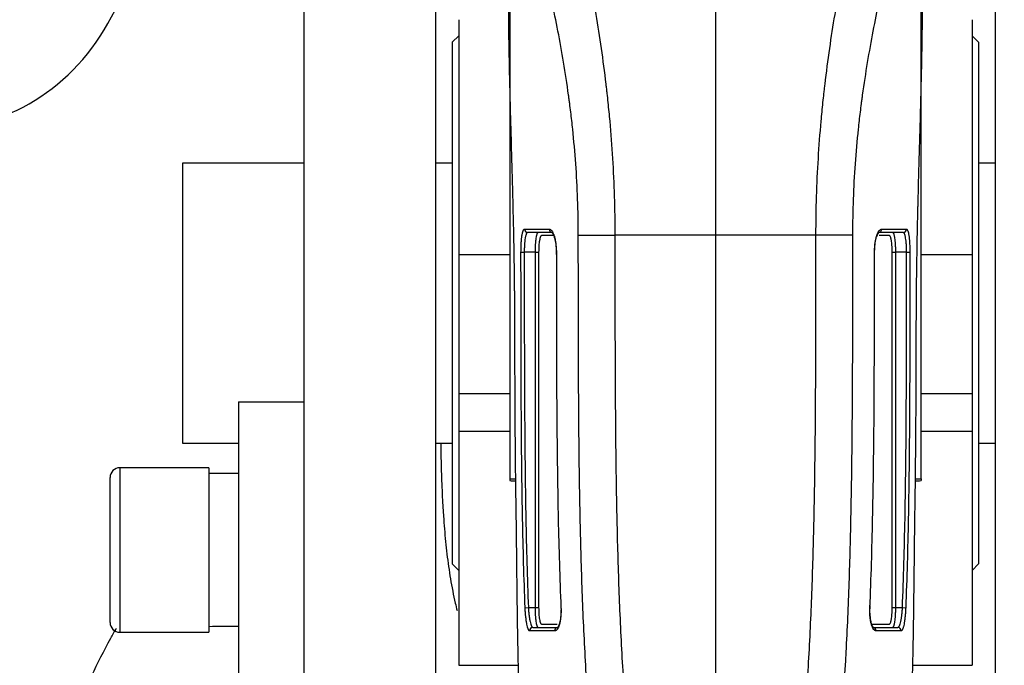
# Model space of a CAD drawing. Header units: millimetres. Extents: x 10704 to 12971, y -780 to 823.
# Tile 49 of 63: x 12249 to 12309, y 138 to 177. Entities that reach past the tile are written whole.
import ezdxf

# ---------------------------------------------------------------- set-up
doc = ezdxf.new("R2010")
doc.units = ezdxf.units.MM
doc.dimstyles.get("Standard").update_dxf_attribs({"dimtxt": 22, "dimasz": 11, "dimexe": 11, "dimexo": 11, "dimgap": 11, "dimtad": 0, "dimtih": 1, "dimtoh": 1, "dimdsep": 46, "dimtxsty": 'Standard', "dimcen": 0.09, "dimadec": 0, "dimazin": 0, "dimtfac": 1, "dimtofl": 0, "dimtmove": 0, "dimatfit": 3, "dimfxl": 1, "dimtolj": 1, "dimtzin": 0, "dimarcsym": 0})

# ---------------------------------------------------------------- blocks, each defined once
blk = doc.blocks.new('*D26')
at = {"color": 0, "lineweight": -2, "transparency": 16777216}
for p, q in [((12081.499, 209.875), (12081.499, -101.399)), ((12544.599, 209.875), (12544.599, -101.399)), ((12092.499, -90.399), (12272.716, -90.399)), ((12533.599, -90.399), (12353.382, -90.399))]:
    blk.add_line(p, q, dxfattribs=at)
at = {"color": 0, "lineweight": 18, "transparency": 16777216}
for points in [[(12092.499, -88.566), (12092.499, -92.233), (12081.499, -90.399)], [(12533.599, -88.566), (12533.599, -92.233), (12544.599, -90.399)]]:
    blk.add_solid(points, dxfattribs=at)
at = {"layer": 'Defpoints', "color": 0, "lineweight": 18, "transparency": 16777216}
for p in [(12081.499, 220.875), (12544.599, 220.875), (12544.599, -90.399)]:
    blk.add_point(p, dxfattribs=at)
at = {"color": 0, "lineweight": 18, "transparency": 16777216, "insert": (12313.049, -90.399), "char_height": 22, "width": 58.66667, "attachment_point": 5}
blk.add_mtext('\\A1;467', dxfattribs=at)
blk = doc.blocks.new('*D27')
at = {"color": 0, "lineweight": -2, "transparency": 16777216}
for p, q in [((12291.549, 239.775), (12291.549, -63.966)), ((12081.499, 209.875), (12081.499, -63.966)), ((12092.499, -52.966), (12149.857, -52.966)), ((12280.549, -52.966), (12223.191, -52.966))]:
    blk.add_line(p, q, dxfattribs=at)
at = {"color": 0, "lineweight": 18, "transparency": 16777216}
for points in [[(12092.499, -51.133), (12092.499, -54.799), (12081.499, -52.966)], [(12280.549, -51.133), (12280.549, -54.799), (12291.549, -52.966)]]:
    blk.add_solid(points, dxfattribs=at)
at = {"layer": 'Defpoints', "color": 0, "lineweight": 18, "transparency": 16777216}
for p in [(12291.549, 250.775), (12081.499, 220.875), (12291.549, -52.966)]:
    blk.add_point(p, dxfattribs=at)
at = {"color": 0, "lineweight": 18, "transparency": 16777216, "insert": (12186.524, -52.966), "char_height": 22, "attachment_point": 5}
blk.add_mtext('\\A1;218', dxfattribs=at)

msp = doc.modelspace()

# ---------------------------------------------------------------- linework, layer by layer
for p, q in [((12274.549, 124.15), (12274.549, 213.277)), ((12308.549, 213.277), (12308.549, 124.15)), ((12266.549, 124.15), (12266.549, 211.275)), ((12279.049, 180.239), (12279.049, 149.008)), ((12304.049, 149.008), (12304.049, 180.239)), ((12275.949, 176.897), (12275.949, 162.632)), ((12307.149, 176.897), (12307.149, 162.632)), ((12275.949, 175.925), (12275.549, 175.525)), ((12275.549, 175.525), (12275.549, 159.675)), ((12307.549, 175.525), (12307.149, 175.925)), ((12307.549, 175.525), (12307.549, 143.825)), ((12266.55, 168.175), (12259.149, 168.175)), ((12259.149, 168.175), (12259.149, 159.675)), ((12275.549, 168.175), (12274.549, 168.175)), ((12308.549, 168.175), (12307.549, 168.175)), ((12283.215, 163.814), (12285.437, 163.814)), ((12297.661, 163.814), (12285.437, 163.814)), ((12299.884, 163.814), (12297.661, 163.814)), ((12275.949, 162.632), (12279.049, 162.632)), ((12275.949, 162.632), (12275.949, 154.179)), ((12279.73, 162.775), (12279.928, 162.775)), ((12280.607, 162.775), (12279.928, 162.775)), ((12280.607, 141.175), (12280.607, 162.775)), ((12280.607, 162.775), (12280.804, 162.775)), ((12280.804, 162.775), (12280.804, 141.175)), ((12302.295, 162.775), (12302.492, 162.775)), ((12302.295, 141.175), (12302.295, 162.775)), ((12302.492, 162.775), (12302.492, 141.175)), ((12303.17, 162.775), (12302.492, 162.775)), ((12303.17, 162.775), (12303.369, 162.775)), ((12304.049, 162.632), (12307.149, 162.632)), ((12307.149, 162.632), (12307.149, 154.179)), ((12259.149, 159.675), (12259.149, 151.175)), ((12275.549, 159.675), (12275.549, 143.825)), ((12303.768, 157.966), (12303.76, 157.966)), ((12275.949, 154.179), (12275.949, 151.904)), ((12275.949, 154.179), (12279.049, 154.179)), ((12304.049, 154.179), (12307.149, 154.179)), ((12307.149, 154.179), (12307.149, 151.904)), ((12262.549, 153.675), (12262.549, 135.675)), ((12262.549, 153.675), (12266.549, 153.675)), ((12275.949, 151.904), (12275.949, 137.669)), ((12275.949, 151.904), (12279.049, 151.904)), ((12304.049, 151.904), (12307.149, 151.904)), ((12307.149, 151.904), (12307.149, 137.669)), ((12259.149, 151.175), (12262.549, 151.175)), ((12274.549, 151.175), (12275.549, 151.175)), ((12307.549, 151.175), (12308.549, 151.175)), ((12260.749, 149.675), (12255.349, 149.675)), ((12255.349, 149.675), (12255.349, 139.675)), ((12260.749, 149.675), (12260.749, 139.675)), ((12254.749, 140.275), (12254.749, 149.075)), ((12262.549, 149.315), (12260.749, 149.315)), ((12279.049, 149.008), (12279.049, 148.899)), ((12279.049, 149.008), (12279.395, 149.008)), ((12303.72, 149.008), (12304.049, 149.008)), ((12304.049, 149.008), (12304.049, 148.899)), ((12303.702, 147.931), (12303.694, 147.931)), ((12275.549, 143.825), (12275.949, 143.425)), ((12307.149, 143.425), (12307.549, 143.825)), ((12279.983, 141.167), (12280.181, 141.175)), ((12280.181, 141.175), (12280.607, 141.175)), ((12280.607, 141.175), (12280.804, 141.175)), ((12302.295, 141.175), (12302.492, 141.175)), ((12302.492, 141.175), (12302.918, 141.175)), ((12302.918, 141.175), (12303.116, 141.167)), ((12255.349, 139.675), (12260.749, 139.675)), ((12275.949, 137.669), (12279.558, 137.669)), ((12303.541, 137.669), (12307.149, 137.669))]:
    msp.add_line(p, q)
for centre, start, end in [((12255.349, 149.075), 90, 180), ((12255.349, 140.275), 180, 270)]:
    msp.add_arc(centre, 0.6, start, end)
for centre, major_axis, ratio, start_param, end_param in [((12244.308, 184.191), (0, 8.473), 0.724231, 3.141593, 4.712389), ((12244.308, 184.191), (0, -13.893), 0.883345, 0, 1.066276), ((12280.137, 164.175), (0, 0.2), 0.987166, 1.570866, 3.141593), ((12281.633, 164.175), (0, 0.2), 0.958951, 1.570862, 3.071057), ((12301.466, 164.175), (0, -0.2), 0.958951, 0.050485, 1.570731), ((12302.961, 164.175), (0, -0.2), 0.987166, 0, 1.570726), ((12280.299, 148.899), (1.25, 0), 0.034899, 3.141593, 3.895084), ((12302.799, 148.899), (1.25, 0), 0.034899, 5.543611, 6.283185), ((12259.997, 144.675), (26.315, 0), 0.176327, 4.740973, 4.809524), ((12280.457, 139.775), (0, 0.2), 0.986488, 0, 1.617579), ((12281.976, 139.775), (0, 0.2), 0.958364, 0.060358, 1.618296), ((12301.123, 139.775), (0, -0.2), 0.958364, 1.523296, 3.067026), ((12302.642, 139.775), (0, -0.2), 0.986488, 1.524014, 3.141593)]:
    msp.add_ellipse(centre, major_axis=major_axis, ratio=ratio, start_param=start_param, end_param=end_param)
for points, knots in [([(12281.508, 190.99), (12281.539, 190.801), (12281.577, 190.581), (12281.666, 190.082), (12281.717, 189.803), (12281.836, 189.188), (12281.903, 188.851), (12282.054, 188.12), (12282.137, 187.725), (12282.239, 187.247), (12282.251, 187.194), (12282.274, 187.086), (12282.286, 187.031), (12282.321, 186.867), (12282.394, 186.533), (12282.469, 186.187), (12282.625, 185.477), (12282.734, 184.981), (12282.96, 183.944), (12283.078, 183.403), (12283.317, 182.276), (12283.439, 181.69), (12283.593, 180.927), (12283.624, 180.773), (12283.685, 180.463), (12283.778, 179.994), (12283.869, 179.516), (12284.048, 178.549), (12284.166, 177.89), (12284.391, 176.54), (12284.499, 175.85), (12284.703, 174.438), (12284.798, 173.716), (12284.897, 172.886), (12284.908, 172.794), (12284.929, 172.608), (12284.961, 172.33), (12285.031, 171.678), (12285.086, 171.116), (12285.189, 169.988), (12285.247, 169.23), (12285.341, 167.703), (12285.377, 166.934), (12285.425, 165.383), (12285.437, 164.602), (12285.437, 163.814)], [0, 0, 0, 0, 0.0625, 0.0625, 0.125, 0.125, 0.1875, 0.1875, 0.25, 0.25, 0.257813, 0.257813, 0.265625, 0.265625, 0.28125, 0.3125, 0.3125, 0.375, 0.375, 0.4375, 0.4375, 0.5, 0.5, 0.515625, 0.515625, 0.53125, 0.5625, 0.5625, 0.625, 0.625, 0.6875, 0.6875, 0.75, 0.75, 0.757813, 0.757813, 0.765625, 0.78125, 0.8125, 0.8125, 0.875, 0.875, 0.9375, 0.9375, 1, 1, 1, 1]), ([(12297.661, 163.814), (12297.662, 164.602), (12297.674, 165.383), (12297.722, 166.933), (12297.758, 167.702), (12297.852, 169.229), (12297.91, 169.986), (12298.012, 171.113), (12298.049, 171.488), (12298.108, 172.047), (12298.138, 172.326), (12298.17, 172.604), (12298.191, 172.789), (12298.202, 172.882), (12298.3, 173.713), (12298.396, 174.435), (12298.599, 175.846), (12298.707, 176.536), (12298.932, 177.884), (12299.049, 178.542), (12299.288, 179.827), (12299.411, 180.455), (12299.549, 181.143), (12299.565, 181.219), (12299.595, 181.371), (12299.642, 181.597), (12299.749, 182.117), (12299.84, 182.549), (12300.02, 183.397), (12300.137, 183.939), (12300.364, 184.976), (12300.473, 185.472), (12300.68, 186.418), (12300.778, 186.868), (12300.881, 187.347), (12300.892, 187.4), (12300.915, 187.504), (12300.948, 187.66), (12301.023, 188.013), (12301.082, 188.299), (12301.195, 188.849), (12301.263, 189.186), (12301.382, 189.803), (12301.433, 190.082), (12301.522, 190.581), (12301.559, 190.801), (12301.591, 190.99)], [0, 0, 0, 0, 0.0625, 0.0625, 0.125, 0.125, 0.1875, 0.1875, 0.21875, 0.21875, 0.234375, 0.242187, 0.242187, 0.25, 0.25, 0.3125, 0.3125, 0.375, 0.375, 0.4375, 0.4375, 0.5, 0.5, 0.507812, 0.507812, 0.515625, 0.53125, 0.5625, 0.5625, 0.625, 0.625, 0.6875, 0.6875, 0.75, 0.75, 0.757812, 0.757812, 0.765625, 0.78125, 0.8125, 0.8125, 0.875, 0.875, 0.9375, 0.9375, 1, 1, 1, 1]), ([(12283.215, 163.814), (12283.215, 164.547), (12283.201, 165.275), (12283.149, 166.716), (12283.11, 167.431), (12283.009, 168.848), (12282.947, 169.55), (12282.837, 170.595), (12282.797, 170.942), (12282.734, 171.459), (12282.712, 171.632), (12282.679, 171.889), (12282.668, 171.975), (12282.645, 172.146), (12282.633, 172.232), (12282.528, 172.997), (12282.426, 173.661), (12282.209, 174.957), (12282.095, 175.589), (12281.856, 176.823), (12281.733, 177.425), (12281.544, 178.305), (12281.48, 178.595), (12281.4, 178.952), (12281.384, 179.024), (12281.352, 179.166), (12281.336, 179.236), (12281.287, 179.448), (12281.255, 179.587), (12281.095, 180.277), (12280.968, 180.807), (12280.719, 181.825), (12280.598, 182.312), (12280.364, 183.246), (12280.252, 183.692), (12280.092, 184.33), (12280.041, 184.537), (12279.965, 184.84), (12279.941, 184.94), (12279.904, 185.088), (12279.892, 185.137), (12279.868, 185.234), (12279.857, 185.282), (12279.752, 185.711), (12279.667, 186.065), (12279.513, 186.724), (12279.445, 187.027), (12279.324, 187.583), (12279.271, 187.836), (12279.18, 188.288), (12279.142, 188.488), (12279.111, 188.661)], [0, 0, 0, 0, 0.0625, 0.0625, 0.125, 0.125, 0.1875, 0.1875, 0.21875, 0.21875, 0.234375, 0.234375, 0.242187, 0.242187, 0.25, 0.25, 0.3125, 0.3125, 0.375, 0.375, 0.4375, 0.4375, 0.46875, 0.46875, 0.476562, 0.476562, 0.484375, 0.484375, 0.5, 0.5, 0.5625, 0.5625, 0.625, 0.625, 0.6875, 0.6875, 0.71875, 0.71875, 0.734375, 0.734375, 0.742187, 0.742187, 0.75, 0.75, 0.8125, 0.8125, 0.875, 0.875, 0.9375, 0.9375, 1, 1, 1, 1]), ([(12303.988, 188.661), (12303.956, 188.488), (12303.918, 188.288), (12303.828, 187.835), (12303.775, 187.583), (12303.654, 187.026), (12303.585, 186.722), (12303.431, 186.062), (12303.346, 185.706), (12303.241, 185.276), (12303.229, 185.228), (12303.205, 185.131), (12303.169, 184.984), (12303.083, 184.636), (12303.005, 184.325), (12302.846, 183.687), (12302.733, 183.241), (12302.5, 182.307), (12302.378, 181.819), (12302.129, 180.799), (12302.002, 180.268), (12301.857, 179.644), (12301.841, 179.575), (12301.809, 179.435), (12301.761, 179.225), (12301.648, 178.729), (12301.553, 178.296), (12301.365, 177.418), (12301.241, 176.818), (12301.004, 175.586), (12300.889, 174.954), (12300.673, 173.658), (12300.571, 172.994), (12300.465, 172.228), (12300.454, 172.142), (12300.431, 171.971), (12300.397, 171.714), (12300.321, 171.112), (12300.262, 170.592), (12300.152, 169.549), (12300.09, 168.847), (12299.988, 167.43), (12299.95, 166.716), (12299.897, 165.275), (12299.884, 164.547), (12299.884, 163.814)], [0, 0, 0, 0, 0.0625, 0.0625, 0.125, 0.125, 0.1875, 0.1875, 0.25, 0.25, 0.257812, 0.257812, 0.265625, 0.28125, 0.3125, 0.3125, 0.375, 0.375, 0.4375, 0.4375, 0.5, 0.5, 0.507812, 0.507812, 0.515625, 0.53125, 0.5625, 0.5625, 0.625, 0.625, 0.6875, 0.6875, 0.75, 0.75, 0.757813, 0.757813, 0.765625, 0.78125, 0.8125, 0.8125, 0.875, 0.875, 0.9375, 0.9375, 1, 1, 1, 1]), ([(12278.959, 180.673), (12278.959, 180.597), (12278.958, 180.49), (12278.957, 180.213), (12278.957, 180.044), (12278.956, 179.646), (12278.956, 179.416), (12278.956, 179.025), (12278.956, 178.887), (12278.956, 178.705), (12278.956, 178.668), (12278.956, 178.593), (12278.956, 178.555), (12278.957, 178.44), (12278.957, 178.362), (12278.958, 177.962), (12278.96, 177.616), (12278.966, 176.873), (12278.97, 176.476), (12278.981, 175.632), (12278.989, 175.184), (12279, 174.592), (12279.002, 174.472), (12279.007, 174.228), (12279.009, 174.105), (12279.017, 173.732), (12279.023, 173.478), (12279.041, 172.703), (12279.054, 172.168), (12279.084, 171.061), (12279.1, 170.49), (12279.133, 169.31), (12279.151, 168.701), (12279.171, 167.995), (12279.173, 167.916), (12279.177, 167.758), (12279.184, 167.521), (12279.199, 166.964), (12279.212, 166.481), (12279.236, 165.509), (12279.252, 164.852), (12279.28, 163.519), (12279.293, 162.843), (12279.308, 161.815), (12279.313, 161.47), (12279.319, 160.949), (12279.321, 160.775), (12279.324, 160.513), (12279.325, 160.425), (12279.327, 160.25), (12279.327, 160.162), (12279.334, 159.374), (12279.338, 158.671), (12279.339, 157.966)], [0, 0, 0, 0, 0.0625, 0.0625, 0.125, 0.125, 0.1875, 0.1875, 0.21875, 0.21875, 0.226563, 0.226563, 0.234375, 0.234375, 0.25, 0.25, 0.3125, 0.3125, 0.375, 0.375, 0.4375, 0.4375, 0.453125, 0.453125, 0.46875, 0.46875, 0.5, 0.5, 0.5625, 0.5625, 0.625, 0.625, 0.6875, 0.6875, 0.695312, 0.695312, 0.703125, 0.71875, 0.75, 0.75, 0.8125, 0.8125, 0.875, 0.875, 0.90625, 0.90625, 0.921875, 0.921875, 0.929687, 0.929687, 0.9375, 0.9375, 1, 1, 1, 1]), ([(12303.76, 157.966), (12303.761, 158.671), (12303.765, 159.37), (12303.777, 160.757), (12303.785, 161.444), (12303.806, 162.808), (12303.818, 163.484), (12303.839, 164.49), (12303.847, 164.824), (12303.856, 165.24), (12303.858, 165.323), (12303.862, 165.489), (12303.864, 165.572), (12303.871, 165.819), (12303.875, 165.984), (12303.895, 166.799), (12303.913, 167.436), (12303.947, 168.677), (12303.965, 169.282), (12303.998, 170.461), (12304.014, 171.035), (12304.033, 171.733), (12304.037, 171.872), (12304.044, 172.147), (12304.047, 172.284), (12304.057, 172.69), (12304.064, 172.954), (12304.082, 173.729), (12304.092, 174.223), (12304.11, 175.163), (12304.117, 175.61), (12304.129, 176.458), (12304.133, 176.858), (12304.136, 177.281), (12304.137, 177.328), (12304.137, 177.421), (12304.138, 177.558), (12304.14, 177.868), (12304.141, 178.118), (12304.143, 178.595), (12304.143, 178.884), (12304.143, 179.404), (12304.143, 179.635), (12304.143, 179.937), (12304.142, 180.03), (12304.142, 180.158), (12304.142, 180.199), (12304.142, 180.277), (12304.142, 180.314), (12304.141, 180.489), (12304.14, 180.597), (12304.14, 180.673)], [0, 0, 0, 0, 0.0625, 0.0625, 0.125, 0.125, 0.1875, 0.1875, 0.21875, 0.21875, 0.226563, 0.226563, 0.234375, 0.234375, 0.25, 0.25, 0.3125, 0.3125, 0.375, 0.375, 0.4375, 0.4375, 0.453125, 0.453125, 0.46875, 0.46875, 0.5, 0.5, 0.5625, 0.5625, 0.625, 0.625, 0.6875, 0.6875, 0.695312, 0.695312, 0.703125, 0.71875, 0.75, 0.75, 0.8125, 0.8125, 0.875, 0.875, 0.90625, 0.90625, 0.921875, 0.921875, 0.9375, 0.9375, 1, 1, 1, 1]), ([(12279.73, 162.775), (12279.73, 162.868), (12279.732, 162.96), (12279.735, 163.074), (12279.735, 163.097), (12279.737, 163.142), (12279.738, 163.164), (12279.741, 163.23), (12279.745, 163.316), (12279.751, 163.399), (12279.755, 163.46), (12279.757, 163.48), (12279.76, 163.52), (12279.762, 163.539), (12279.771, 163.635), (12279.779, 163.705), (12279.793, 163.801), (12279.798, 163.832), (12279.809, 163.89), (12279.814, 163.918), (12279.831, 163.993), (12279.843, 164.035), (12279.863, 164.087), (12279.869, 164.103), (12279.883, 164.129), (12279.89, 164.14), (12279.911, 164.166), (12279.925, 164.175), (12279.94, 164.175)], [0, 0, 0, 0, 0.125, 0.125, 0.15625, 0.15625, 0.1875, 0.1875, 0.25, 0.3125, 0.3125, 0.34375, 0.34375, 0.375, 0.375, 0.5, 0.5, 0.5625, 0.5625, 0.625, 0.625, 0.75, 0.75, 0.8125, 0.8125, 0.875, 0.875, 1, 1, 1, 1]), ([(12279.94, 164.175), (12280.031, 164.175), (12280.129, 164.175), (12280.29, 164.175), (12280.346, 164.175), (12280.462, 164.175), (12280.523, 164.175), (12280.71, 164.175), (12280.844, 164.175), (12281.129, 164.175), (12281.281, 164.175), (12281.442, 164.175)], [0, 0, 0, 0, 0.25, 0.25, 0.375, 0.375, 0.5, 0.5, 0.75, 0.75, 1, 1, 1, 1]), ([(12281.442, 164.175), (12281.468, 164.175), (12281.495, 164.166), (12281.535, 164.141), (12281.548, 164.13), (12281.568, 164.111), (12281.575, 164.104), (12281.588, 164.089), (12281.594, 164.081), (12281.627, 164.039), (12281.651, 163.997), (12281.687, 163.923), (12281.699, 163.897), (12281.715, 163.854), (12281.721, 163.839), (12281.732, 163.809), (12281.737, 163.793), (12281.763, 163.713), (12281.782, 163.643), (12281.803, 163.548), (12281.807, 163.529), (12281.815, 163.49), (12281.819, 163.469), (12281.83, 163.408), (12281.837, 163.366), (12281.854, 163.238), (12281.863, 163.149), (12281.871, 163.034), (12281.873, 163.011), (12281.875, 162.964), (12281.876, 162.94), (12281.878, 162.87), (12281.879, 162.823), (12281.879, 162.775)], [0, 0, 0, 0, 0.125, 0.125, 0.1875, 0.1875, 0.21875, 0.21875, 0.25, 0.25, 0.375, 0.375, 0.4375, 0.4375, 0.46875, 0.46875, 0.5, 0.5, 0.625, 0.625, 0.65625, 0.65625, 0.6875, 0.6875, 0.75, 0.75, 0.875, 0.875, 0.90625, 0.90625, 0.9375, 0.9375, 1, 1, 1, 1]), ([(12301.22, 162.775), (12301.22, 162.823), (12301.221, 162.87), (12301.223, 162.94), (12301.224, 162.964), (12301.226, 163.011), (12301.228, 163.034), (12301.236, 163.149), (12301.245, 163.238), (12301.262, 163.366), (12301.269, 163.408), (12301.28, 163.469), (12301.284, 163.49), (12301.292, 163.529), (12301.296, 163.548), (12301.317, 163.643), (12301.336, 163.713), (12301.362, 163.793), (12301.367, 163.809), (12301.378, 163.839), (12301.383, 163.854), (12301.4, 163.897), (12301.412, 163.923), (12301.448, 163.997), (12301.472, 164.039), (12301.505, 164.081), (12301.511, 164.089), (12301.524, 164.104), (12301.531, 164.111), (12301.551, 164.13), (12301.564, 164.141), (12301.604, 164.166), (12301.63, 164.175), (12301.657, 164.175)], [0, 0, 0, 0, 0.0625, 0.0625, 0.09375, 0.09375, 0.125, 0.125, 0.25, 0.25, 0.3125, 0.3125, 0.34375, 0.34375, 0.375, 0.375, 0.5, 0.5, 0.53125, 0.53125, 0.5625, 0.5625, 0.625, 0.625, 0.75, 0.75, 0.78125, 0.78125, 0.8125, 0.8125, 0.875, 0.875, 1, 1, 1, 1]), ([(12301.657, 164.175), (12301.818, 164.175), (12301.97, 164.175), (12302.184, 164.175), (12302.253, 164.175), (12302.387, 164.175), (12302.452, 164.175), (12302.639, 164.175), (12302.871, 164.175), (12303.068, 164.175), (12303.159, 164.175)], [0, 0, 0, 0, 0.25, 0.25, 0.375, 0.375, 0.5, 0.5, 0.75, 1, 1, 1, 1]), ([(12303.159, 164.175), (12303.174, 164.175), (12303.188, 164.166), (12303.209, 164.14), (12303.216, 164.129), (12303.23, 164.103), (12303.236, 164.087), (12303.256, 164.035), (12303.268, 163.993), (12303.285, 163.918), (12303.29, 163.89), (12303.301, 163.832), (12303.305, 163.801), (12303.32, 163.705), (12303.328, 163.635), (12303.337, 163.539), (12303.339, 163.52), (12303.342, 163.48), (12303.344, 163.46), (12303.348, 163.399), (12303.354, 163.316), (12303.358, 163.23), (12303.361, 163.164), (12303.362, 163.142), (12303.363, 163.097), (12303.364, 163.074), (12303.367, 162.96), (12303.369, 162.868), (12303.369, 162.775)], [0, 0, 0, 0, 0.125, 0.125, 0.1875, 0.1875, 0.25, 0.25, 0.375, 0.375, 0.4375, 0.4375, 0.5, 0.5, 0.625, 0.625, 0.65625, 0.65625, 0.6875, 0.6875, 0.75, 0.8125, 0.8125, 0.84375, 0.84375, 0.875, 0.875, 1, 1, 1, 1]), ([(12280.137, 163.975), (12280.123, 163.975), (12280.108, 163.968), (12280.087, 163.945), (12280.081, 163.936), (12280.067, 163.913), (12280.06, 163.9), (12280.041, 163.856), (12280.029, 163.819), (12280.012, 163.755), (12280.007, 163.731), (12279.996, 163.681), (12279.991, 163.655), (12279.977, 163.572), (12279.969, 163.512), (12279.96, 163.43), (12279.958, 163.414), (12279.955, 163.38), (12279.95, 163.328), (12279.943, 163.239), (12279.939, 163.165), (12279.936, 163.109), (12279.935, 163.09), (12279.934, 163.051), (12279.933, 163.032), (12279.93, 162.934), (12279.928, 162.855), (12279.928, 162.775)], [0, 0, 0, 0, 0.125, 0.125, 0.1875, 0.1875, 0.25, 0.25, 0.375, 0.375, 0.4375, 0.4375, 0.5, 0.5, 0.625, 0.625, 0.65625, 0.65625, 0.6875, 0.75, 0.8125, 0.8125, 0.84375, 0.84375, 0.875, 0.875, 1, 1, 1, 1]), ([(12281.633, 163.975), (12281.473, 163.975), (12281.322, 163.975), (12281.037, 163.975), (12280.771, 163.975), (12280.424, 163.975), (12280.228, 163.975), (12280.137, 163.975)], [0, 0, 0, 0, 0.25, 0.25, 0.5, 0.75, 1, 1, 1, 1]), ([(12280.607, 162.775), (12280.607, 162.855), (12280.608, 162.933), (12280.611, 163.049), (12280.612, 163.087), (12280.615, 163.144), (12280.616, 163.162), (12280.618, 163.2), (12280.619, 163.218), (12280.624, 163.309), (12280.629, 163.378), (12280.637, 163.46), (12280.639, 163.476), (12280.642, 163.508), (12280.644, 163.523), (12280.649, 163.569), (12280.653, 163.598), (12280.665, 163.681), (12280.673, 163.73), (12280.685, 163.785), (12280.688, 163.796), (12280.693, 163.816), (12280.7, 163.845), (12280.713, 163.886), (12280.723, 163.912), (12280.732, 163.929), (12280.734, 163.935), (12280.74, 163.944), (12280.743, 163.948), (12280.757, 163.967), (12280.769, 163.975), (12280.78, 163.975)], [0, 0, 0, 0, 0.125, 0.125, 0.1875, 0.1875, 0.21875, 0.21875, 0.25, 0.25, 0.375, 0.375, 0.40625, 0.40625, 0.4375, 0.4375, 0.5, 0.5, 0.625, 0.625, 0.65625, 0.65625, 0.6875, 0.75, 0.8125, 0.8125, 0.84375, 0.84375, 0.875, 0.875, 1, 1, 1, 1]), ([(12280.977, 163.775), (12280.965, 163.775), (12280.954, 163.769), (12280.94, 163.753), (12280.937, 163.749), (12280.931, 163.741), (12280.923, 163.728), (12280.91, 163.701), (12280.9, 163.673), (12280.892, 163.651), (12280.89, 163.643), (12280.885, 163.626), (12280.882, 163.617), (12280.871, 163.572), (12280.862, 163.53), (12280.85, 163.461), (12280.846, 163.437), (12280.841, 163.399), (12280.839, 163.386), (12280.836, 163.36), (12280.834, 163.346), (12280.826, 163.278), (12280.821, 163.221), (12280.816, 163.145), (12280.815, 163.129), (12280.813, 163.098), (12280.812, 163.083), (12280.81, 163.035), (12280.808, 163.003), (12280.805, 162.907), (12280.804, 162.842), (12280.804, 162.775)], [0, 0, 0, 0, 0.125, 0.125, 0.15625, 0.15625, 0.1875, 0.25, 0.3125, 0.3125, 0.34375, 0.34375, 0.375, 0.375, 0.5, 0.5, 0.5625, 0.5625, 0.59375, 0.59375, 0.625, 0.625, 0.75, 0.75, 0.78125, 0.78125, 0.8125, 0.8125, 0.875, 0.875, 1, 1, 1, 1]), ([(12281.709, 163.775), (12281.686, 163.775), (12281.663, 163.775), (12281.578, 163.775), (12281.517, 163.775), (12281.4, 163.775), (12281.344, 163.775), (12281.234, 163.775), (12281.181, 163.775), (12281.077, 163.775), (12281.027, 163.775), (12280.977, 163.775)], [0, 0, 0, 0, 0.082359, 0.082359, 0.311769, 0.311769, 0.541179, 0.541179, 0.77059, 0.77059, 1, 1, 1, 1]), ([(12281.608, 163.977), (12281.609, 163.976), (12281.627, 163.968), (12281.711, 163.826), (12281.798, 163.546), (12281.859, 163.148), (12281.877, 162.814), (12281.866, 162.648), (12281.865, 162.633)], [0, 0, 0, 0, 0.126537, 0.316227, 0.518597, 0.74533, 0.976997, 1, 1, 1, 1]), ([(12284.293, 130.035), (12284.14, 131.436), (12284.01, 132.839), (12283.871, 134.596), (12283.845, 134.948), (12283.794, 135.65), (12283.722, 136.705), (12283.659, 137.76), (12283.546, 139.87), (12283.486, 141.277), (12283.389, 144.092), (12283.352, 145.5), (12283.295, 148.317), (12283.275, 149.725), (12283.245, 152.543), (12283.236, 153.952), (12283.223, 156.769), (12283.22, 158.178), (12283.216, 160.996), (12283.215, 162.405), (12283.215, 163.814)], [0, 0, 0, 0, 0.125, 0.125, 0.15625, 0.15625, 0.1875, 0.25, 0.25, 0.375, 0.375, 0.5, 0.5, 0.625, 0.625, 0.75, 0.75, 0.875, 0.875, 1, 1, 1, 1]), ([(12285.437, 163.814), (12285.438, 162.416), (12285.439, 159.619), (12285.445, 156.822), (12285.458, 154.025), (12285.467, 152.627), (12285.496, 149.831), (12285.516, 148.433), (12285.572, 145.637), (12285.608, 144.24), (12285.705, 141.446), (12285.765, 140.049), (12285.916, 137.257), (12286.008, 135.861), (12286.231, 133.072), (12286.362, 131.677), (12286.518, 130.284)], [0, 0, 0, 0, 0.125, 0.25, 0.25, 0.375, 0.375, 0.5, 0.5, 0.625, 0.625, 0.75, 0.75, 0.875, 0.875, 1, 1, 1, 1]), ([(12296.581, 130.284), (12296.737, 131.677), (12296.868, 133.072), (12297.091, 135.861), (12297.183, 137.257), (12297.334, 140.049), (12297.394, 141.446), (12297.491, 144.24), (12297.527, 145.637), (12297.583, 148.433), (12297.603, 149.831), (12297.632, 152.627), (12297.641, 154.025), (12297.654, 156.822), (12297.66, 159.619), (12297.661, 162.416), (12297.661, 163.814)], [0, 0, 0, 0, 0.125, 0.125, 0.25, 0.25, 0.375, 0.375, 0.5, 0.5, 0.625, 0.625, 0.75, 0.75, 0.875, 1, 1, 1, 1]), ([(12299.884, 163.814), (12299.884, 162.405), (12299.883, 160.996), (12299.879, 158.178), (12299.876, 156.769), (12299.863, 153.952), (12299.854, 152.543), (12299.824, 149.726), (12299.804, 148.317), (12299.747, 145.5), (12299.71, 144.092), (12299.637, 141.98), (12299.61, 141.276), (12299.549, 139.868), (12299.515, 139.164), (12299.326, 135.646), (12299.113, 132.837), (12298.805, 130.035)], [0, 0, 0, 0, 0.125, 0.125, 0.25, 0.25, 0.375, 0.375, 0.5, 0.5, 0.625, 0.625, 0.6875, 0.6875, 0.75, 0.75, 1, 1, 1, 1]), ([(12301.238, 162.9), (12301.238, 162.979), (12301.244, 163.204), (12301.302, 163.549), (12301.391, 163.838), (12301.477, 163.971), (12301.489, 163.977), (12301.489, 163.977)], [0, 0, 0, 0, 0.130908, 0.391467, 0.655732, 0.870018, 1, 1, 1, 1]), ([(12302.961, 163.975), (12302.871, 163.975), (12302.674, 163.975), (12302.328, 163.975), (12302.061, 163.975), (12301.777, 163.975), (12301.626, 163.975), (12301.466, 163.975)], [0, 0, 0, 0, 0.25, 0.5, 0.75, 0.75, 1, 1, 1, 1]), ([(12302.122, 163.775), (12302.023, 163.775), (12301.919, 163.775), (12301.755, 163.775), (12301.698, 163.775), (12301.597, 163.775), (12301.553, 163.775), (12301.508, 163.775)], [0, 0, 0, 0, 0.535762, 0.535762, 0.803643, 0.803643, 1, 1, 1, 1]), ([(12302.295, 162.775), (12302.295, 162.842), (12302.294, 162.907), (12302.291, 162.989), (12302.29, 163.005), (12302.289, 163.037), (12302.287, 163.085), (12302.282, 163.161), (12302.277, 163.221), (12302.272, 163.279), (12302.269, 163.307), (12302.26, 163.389), (12302.253, 163.439), (12302.241, 163.508), (12302.237, 163.53), (12302.228, 163.571), (12302.223, 163.591), (12302.209, 163.645), (12302.199, 163.675), (12302.184, 163.712), (12302.178, 163.723), (12302.167, 163.742), (12302.162, 163.75), (12302.145, 163.769), (12302.133, 163.775), (12302.122, 163.775)], [0, 0, 0, 0, 0.125, 0.125, 0.15625, 0.15625, 0.1875, 0.25, 0.3125, 0.3125, 0.375, 0.375, 0.5, 0.5, 0.5625, 0.5625, 0.625, 0.625, 0.75, 0.75, 0.8125, 0.8125, 0.875, 0.875, 1, 1, 1, 1]), ([(12302.319, 163.975), (12302.33, 163.975), (12302.342, 163.967), (12302.359, 163.945), (12302.364, 163.936), (12302.375, 163.913), (12302.381, 163.9), (12302.396, 163.855), (12302.406, 163.818), (12302.42, 163.754), (12302.425, 163.73), (12302.434, 163.68), (12302.438, 163.654), (12302.45, 163.571), (12302.457, 163.511), (12302.466, 163.413), (12302.469, 163.379), (12302.475, 163.309), (12302.479, 163.238), (12302.483, 163.164), (12302.486, 163.108), (12302.486, 163.089), (12302.488, 163.051), (12302.488, 163.031), (12302.491, 162.934), (12302.492, 162.855), (12302.492, 162.775)], [0, 0, 0, 0, 0.125, 0.125, 0.1875, 0.1875, 0.25, 0.25, 0.375, 0.375, 0.4375, 0.4375, 0.5, 0.5, 0.625, 0.625, 0.6875, 0.6875, 0.75, 0.8125, 0.8125, 0.84375, 0.84375, 0.875, 0.875, 1, 1, 1, 1]), ([(12303.17, 162.775), (12303.17, 162.855), (12303.169, 162.934), (12303.166, 163.032), (12303.165, 163.051), (12303.164, 163.09), (12303.161, 163.147), (12303.156, 163.239), (12303.15, 163.31), (12303.146, 163.362), (12303.144, 163.38), (12303.141, 163.414), (12303.139, 163.43), (12303.13, 163.512), (12303.122, 163.572), (12303.108, 163.655), (12303.103, 163.681), (12303.092, 163.731), (12303.087, 163.755), (12303.07, 163.819), (12303.058, 163.856), (12303.039, 163.9), (12303.032, 163.913), (12303.018, 163.936), (12303.012, 163.945), (12302.991, 163.968), (12302.976, 163.975), (12302.961, 163.975)], [0, 0, 0, 0, 0.125, 0.125, 0.15625, 0.15625, 0.1875, 0.25, 0.3125, 0.3125, 0.34375, 0.34375, 0.375, 0.375, 0.5, 0.5, 0.5625, 0.5625, 0.625, 0.625, 0.75, 0.75, 0.8125, 0.8125, 0.875, 0.875, 1, 1, 1, 1]), ([(12279.983, 141.167), (12279.947, 142.067), (12279.917, 142.967), (12279.866, 144.767), (12279.824, 146.568), (12279.796, 148.368), (12279.773, 150.169), (12279.764, 151.07), (12279.751, 152.87), (12279.741, 154.671), (12279.734, 157.372), (12279.731, 160.074), (12279.73, 161.875), (12279.73, 162.775)], [0, 0, 0, 0, 0.125, 0.125, 0.25, 0.375, 0.375, 0.5, 0.5, 0.625, 0.75, 0.875, 1, 1, 1, 1]), ([(12279.928, 162.775), (12279.929, 161.875), (12279.929, 160.075), (12279.932, 157.374), (12279.939, 154.674), (12279.954, 151.974), (12279.98, 149.274), (12280.008, 147.474), (12280.06, 144.774), (12280.109, 142.975), (12280.181, 141.175)], [0, 0, 0, 0, 0.125, 0.25, 0.375, 0.5, 0.625, 0.75, 0.75, 1, 1, 1, 1]), ([(12281.879, 162.775), (12281.879, 161.875), (12281.88, 160.074), (12281.884, 157.372), (12281.89, 155.571), (12281.899, 153.77), (12281.905, 152.87), (12281.921, 151.069), (12281.941, 149.268), (12281.972, 147.467), (12282.03, 144.767), (12282.084, 142.967), (12282.16, 141.167)], [0, 0, 0, 0, 0.125, 0.25, 0.375, 0.375, 0.5, 0.5, 0.625, 0.75, 0.75, 1, 1, 1, 1]), ([(12300.939, 141.167), (12300.977, 142.067), (12301.01, 142.967), (12301.065, 144.767), (12301.111, 146.567), (12301.143, 148.368), (12301.168, 150.169), (12301.178, 151.069), (12301.194, 152.87), (12301.206, 154.671), (12301.215, 157.372), (12301.219, 160.074), (12301.22, 161.875), (12301.22, 162.775)], [0, 0, 0, 0, 0.125, 0.125, 0.25, 0.375, 0.375, 0.5, 0.5, 0.625, 0.75, 0.875, 1, 1, 1, 1]), ([(12302.918, 141.175), (12302.99, 142.975), (12303.039, 144.774), (12303.091, 147.474), (12303.119, 149.274), (12303.145, 151.974), (12303.16, 154.674), (12303.167, 157.374), (12303.17, 160.075), (12303.17, 161.875), (12303.17, 162.775)], [0, 0, 0, 0, 0.25, 0.25, 0.375, 0.5, 0.625, 0.75, 0.875, 1, 1, 1, 1]), ([(12303.369, 162.775), (12303.368, 161.875), (12303.368, 160.074), (12303.365, 157.372), (12303.36, 155.571), (12303.353, 153.77), (12303.348, 152.87), (12303.334, 151.069), (12303.317, 149.268), (12303.289, 147.468), (12303.237, 144.767), (12303.187, 142.967), (12303.116, 141.167)], [0, 0, 0, 0, 0.125, 0.25, 0.375, 0.375, 0.5, 0.5, 0.625, 0.75, 0.75, 1, 1, 1, 1]), ([(12279.339, 157.966), (12279.341, 156.294), (12279.346, 154.621), (12279.365, 151.276), (12279.38, 149.603), (12279.405, 147.931)], [0, 0, 0, 0, 0.5, 0.5, 1, 1, 1, 1]), ([(12303.694, 147.931), (12303.719, 149.603), (12303.734, 151.276), (12303.753, 154.621), (12303.758, 156.294), (12303.76, 157.966)], [0, 0, 0, 0, 0.5, 0.5, 1, 1, 1, 1]), ([(12274.849, 151.163), (12274.851, 150.994), (12274.854, 150.824), (12274.868, 150.129), (12274.881, 149.604), (12274.917, 148.557), (12274.939, 148.035), (12274.975, 147.383), (12274.983, 147.253), (12274.999, 146.992), (12275.024, 146.603), (12275.053, 146.216), (12275.117, 145.444), (12275.167, 144.934), (12275.289, 143.923), (12275.359, 143.421), (12275.526, 142.428), (12275.622, 141.937), (12275.769, 141.297), (12275.805, 141.144), (12275.844, 140.991)], [0, 0, 0, 0, 0.048586, 0.048586, 0.199239, 0.199239, 0.349893, 0.349893, 0.387556, 0.387556, 0.425219, 0.500546, 0.500546, 0.6512, 0.6512, 0.801853, 0.801853, 0.952506, 0.952506, 1, 1, 1, 1]), ([(12279.405, 147.931), (12279.413, 147.421), (12279.42, 146.914), (12279.433, 145.906), (12279.445, 144.905), (12279.462, 143.421), (12279.474, 142.444), (12279.483, 141.715), (12279.486, 141.473), (12279.491, 141.111), (12279.492, 140.991), (12279.496, 140.751), (12279.497, 140.63), (12279.506, 140.033), (12279.521, 139.093), (12279.549, 137.728), (12279.571, 136.849), (12279.583, 136.417)], [0, 0, 0, 0, 0.125, 0.125, 0.25, 0.375, 0.5, 0.5, 0.5625, 0.5625, 0.59375, 0.59375, 0.625, 0.625, 0.75, 0.875, 1, 1, 1, 1]), ([(12303.516, 136.417), (12303.528, 136.849), (12303.55, 137.728), (12303.578, 139.093), (12303.593, 140.033), (12303.602, 140.63), (12303.603, 140.751), (12303.607, 140.991), (12303.612, 141.352), (12303.616, 141.715), (12303.625, 142.444), (12303.637, 143.421), (12303.654, 144.905), (12303.666, 145.906), (12303.679, 146.914), (12303.686, 147.421), (12303.694, 147.931)], [0, 0, 0, 0, 0.125, 0.25, 0.375, 0.375, 0.40625, 0.40625, 0.4375, 0.5, 0.5, 0.625, 0.75, 0.875, 0.875, 1, 1, 1, 1]), ([(12301.149, 139.972), (12301.149, 139.972), (12301.136, 139.98), (12301.057, 140.121), (12300.985, 140.402), (12300.943, 140.795), (12300.939, 141.123), (12300.957, 141.287), (12300.959, 141.303)], [0, 0, 0, 0, 0.119484, 0.316875, 0.518309, 0.743428, 0.975402, 1, 1, 1, 1]), ([(12280.26, 139.766), (12280.244, 139.766), (12280.229, 139.775), (12280.21, 139.797), (12280.206, 139.802), (12280.198, 139.813), (12280.194, 139.819), (12280.183, 139.839), (12280.168, 139.87), (12280.153, 139.908), (12280.143, 139.94), (12280.139, 139.952), (12280.132, 139.975), (12280.128, 139.987), (12280.111, 140.051), (12280.098, 140.109), (12280.079, 140.205), (12280.073, 140.239), (12280.064, 140.292), (12280.061, 140.311), (12280.055, 140.348), (12280.053, 140.366), (12280.039, 140.462), (12280.029, 140.542), (12280.019, 140.649), (12280.016, 140.67), (12280.012, 140.714), (12280.01, 140.736), (12280.005, 140.802), (12280.001, 140.847), (12279.992, 140.982), (12279.987, 141.074), (12279.983, 141.167)], [0, 0, 0, 0, 0.125, 0.125, 0.15625, 0.15625, 0.1875, 0.1875, 0.25, 0.3125, 0.3125, 0.34375, 0.34375, 0.375, 0.375, 0.5, 0.5, 0.5625, 0.5625, 0.59375, 0.59375, 0.625, 0.625, 0.75, 0.75, 0.78125, 0.78125, 0.8125, 0.8125, 0.875, 0.875, 1, 1, 1, 1]), ([(12280.181, 141.175), (12280.185, 141.095), (12280.19, 141.016), (12280.199, 140.901), (12280.203, 140.862), (12280.208, 140.805), (12280.21, 140.786), (12280.214, 140.749), (12280.216, 140.731), (12280.227, 140.639), (12280.237, 140.57), (12280.25, 140.489), (12280.253, 140.473), (12280.259, 140.441), (12280.262, 140.426), (12280.271, 140.38), (12280.277, 140.351), (12280.295, 140.268), (12280.309, 140.219), (12280.326, 140.165), (12280.33, 140.154), (12280.337, 140.134), (12280.347, 140.105), (12280.366, 140.064), (12280.38, 140.038), (12280.392, 140.021), (12280.396, 140.016), (12280.403, 140.006), (12280.407, 140.002), (12280.426, 139.983), (12280.441, 139.975), (12280.457, 139.975)], [0, 0, 0, 0, 0.125, 0.125, 0.1875, 0.1875, 0.21875, 0.21875, 0.25, 0.25, 0.375, 0.375, 0.40625, 0.40625, 0.4375, 0.4375, 0.5, 0.5, 0.625, 0.625, 0.65625, 0.65625, 0.6875, 0.75, 0.8125, 0.8125, 0.84375, 0.84375, 0.875, 0.875, 1, 1, 1, 1]), ([(12280.78, 139.975), (12280.769, 139.975), (12280.757, 139.983), (12280.743, 140.002), (12280.74, 140.006), (12280.734, 140.016), (12280.726, 140.032), (12280.713, 140.064), (12280.703, 140.097), (12280.695, 140.125), (12280.693, 140.135), (12280.688, 140.155), (12280.685, 140.165), (12280.673, 140.22), (12280.665, 140.269), (12280.653, 140.352), (12280.649, 140.381), (12280.644, 140.427), (12280.642, 140.443), (12280.639, 140.474), (12280.637, 140.49), (12280.629, 140.572), (12280.624, 140.641), (12280.619, 140.732), (12280.618, 140.751), (12280.616, 140.788), (12280.615, 140.807), (12280.612, 140.864), (12280.611, 140.902), (12280.608, 141.017), (12280.607, 141.096), (12280.607, 141.175)], [0, 0, 0, 0, 0.125, 0.125, 0.15625, 0.15625, 0.1875, 0.25, 0.3125, 0.3125, 0.34375, 0.34375, 0.375, 0.375, 0.5, 0.5, 0.5625, 0.5625, 0.59375, 0.59375, 0.625, 0.625, 0.75, 0.75, 0.78125, 0.78125, 0.8125, 0.8125, 0.875, 0.875, 1, 1, 1, 1]), ([(12280.804, 141.175), (12280.804, 141.109), (12280.805, 141.043), (12280.808, 140.947), (12280.81, 140.915), (12280.812, 140.868), (12280.813, 140.852), (12280.815, 140.821), (12280.816, 140.805), (12280.821, 140.73), (12280.826, 140.672), (12280.834, 140.604), (12280.836, 140.591), (12280.839, 140.564), (12280.841, 140.551), (12280.846, 140.513), (12280.85, 140.489), (12280.862, 140.42), (12280.871, 140.379), (12280.882, 140.333), (12280.885, 140.325), (12280.89, 140.308), (12280.897, 140.284), (12280.91, 140.249), (12280.921, 140.227), (12280.929, 140.213), (12280.931, 140.209), (12280.937, 140.201), (12280.94, 140.197), (12280.954, 140.182), (12280.965, 140.175), (12280.977, 140.175)], [0, 0, 0, 0, 0.125, 0.125, 0.1875, 0.1875, 0.21875, 0.21875, 0.25, 0.25, 0.375, 0.375, 0.40625, 0.40625, 0.4375, 0.4375, 0.5, 0.5, 0.625, 0.625, 0.65625, 0.65625, 0.6875, 0.75, 0.8125, 0.8125, 0.84375, 0.84375, 0.875, 0.875, 1, 1, 1, 1]), ([(12282.16, 141.167), (12282.162, 141.12), (12282.163, 141.073), (12282.164, 141.003), (12282.164, 140.979), (12282.164, 140.933), (12282.163, 140.909), (12282.161, 140.794), (12282.156, 140.705), (12282.144, 140.577), (12282.139, 140.535), (12282.131, 140.473), (12282.128, 140.453), (12282.122, 140.413), (12282.119, 140.394), (12282.102, 140.299), (12282.086, 140.228), (12282.064, 140.148), (12282.059, 140.133), (12282.05, 140.102), (12282.045, 140.087), (12282.03, 140.044), (12282.019, 140.018), (12281.987, 139.944), (12281.964, 139.902), (12281.934, 139.859), (12281.928, 139.851), (12281.915, 139.836), (12281.909, 139.83), (12281.89, 139.81), (12281.877, 139.8), (12281.838, 139.774), (12281.812, 139.766), (12281.785, 139.766)], [0, 0, 0, 0, 0.0625, 0.0625, 0.09375, 0.09375, 0.125, 0.125, 0.25, 0.25, 0.3125, 0.3125, 0.34375, 0.34375, 0.375, 0.375, 0.5, 0.5, 0.53125, 0.53125, 0.5625, 0.5625, 0.625, 0.625, 0.75, 0.75, 0.78125, 0.78125, 0.8125, 0.8125, 0.875, 0.875, 1, 1, 1, 1]), ([(12282.147, 141.041), (12282.151, 140.962), (12282.154, 140.736), (12282.111, 140.39), (12282.037, 140.105), (12281.959, 139.977), (12281.95, 139.971), (12281.95, 139.971)], [0, 0, 0, 0, 0.134849, 0.399854, 0.66432, 0.876648, 1, 1, 1, 1]), ([(12301.314, 139.766), (12301.287, 139.766), (12301.261, 139.774), (12301.222, 139.8), (12301.209, 139.81), (12301.19, 139.83), (12301.184, 139.836), (12301.171, 139.851), (12301.165, 139.859), (12301.135, 139.902), (12301.112, 139.944), (12301.08, 140.018), (12301.069, 140.044), (12301.054, 140.087), (12301.049, 140.102), (12301.04, 140.133), (12301.035, 140.148), (12301.013, 140.228), (12300.997, 140.299), (12300.98, 140.394), (12300.977, 140.413), (12300.971, 140.453), (12300.968, 140.473), (12300.96, 140.535), (12300.955, 140.577), (12300.943, 140.705), (12300.938, 140.794), (12300.935, 140.909), (12300.935, 140.933), (12300.935, 140.979), (12300.935, 141.003), (12300.936, 141.073), (12300.937, 141.12), (12300.939, 141.167)], [0, 0, 0, 0, 0.125, 0.125, 0.1875, 0.1875, 0.21875, 0.21875, 0.25, 0.25, 0.375, 0.375, 0.4375, 0.4375, 0.46875, 0.46875, 0.5, 0.5, 0.625, 0.625, 0.65625, 0.65625, 0.6875, 0.6875, 0.75, 0.75, 0.875, 0.875, 0.90625, 0.90625, 0.9375, 0.9375, 1, 1, 1, 1]), ([(12302.122, 140.175), (12302.133, 140.175), (12302.145, 140.182), (12302.162, 140.2), (12302.167, 140.208), (12302.178, 140.227), (12302.184, 140.238), (12302.199, 140.275), (12302.209, 140.306), (12302.223, 140.36), (12302.228, 140.379), (12302.237, 140.421), (12302.241, 140.442), (12302.253, 140.511), (12302.26, 140.562), (12302.269, 140.643), (12302.272, 140.672), (12302.277, 140.73), (12302.282, 140.789), (12302.286, 140.85), (12302.288, 140.898), (12302.289, 140.913), (12302.29, 140.945), (12302.291, 140.962), (12302.294, 141.043), (12302.295, 141.109), (12302.295, 141.175)], [0, 0, 0, 0, 0.125, 0.125, 0.1875, 0.1875, 0.25, 0.25, 0.375, 0.375, 0.4375, 0.4375, 0.5, 0.5, 0.625, 0.625, 0.6875, 0.6875, 0.75, 0.8125, 0.8125, 0.84375, 0.84375, 0.875, 0.875, 1, 1, 1, 1]), ([(12302.492, 141.175), (12302.492, 141.095), (12302.491, 141.017), (12302.488, 140.919), (12302.488, 140.9), (12302.486, 140.861), (12302.484, 140.804), (12302.479, 140.712), (12302.475, 140.641), (12302.469, 140.572), (12302.466, 140.538), (12302.457, 140.44), (12302.45, 140.379), (12302.438, 140.296), (12302.434, 140.27), (12302.425, 140.22), (12302.42, 140.197), (12302.406, 140.132), (12302.396, 140.095), (12302.381, 140.051), (12302.375, 140.037), (12302.364, 140.015), (12302.359, 140.005), (12302.342, 139.983), (12302.33, 139.975), (12302.319, 139.975)], [0, 0, 0, 0, 0.125, 0.125, 0.15625, 0.15625, 0.1875, 0.25, 0.3125, 0.3125, 0.375, 0.375, 0.5, 0.5, 0.5625, 0.5625, 0.625, 0.625, 0.75, 0.75, 0.8125, 0.8125, 0.875, 0.875, 1, 1, 1, 1]), ([(12302.642, 139.975), (12302.658, 139.975), (12302.673, 139.983), (12302.692, 140.002), (12302.696, 140.006), (12302.703, 140.016), (12302.715, 140.031), (12302.733, 140.064), (12302.748, 140.097), (12302.759, 140.124), (12302.762, 140.134), (12302.769, 140.154), (12302.773, 140.165), (12302.79, 140.219), (12302.804, 140.268), (12302.822, 140.351), (12302.828, 140.38), (12302.837, 140.426), (12302.84, 140.441), (12302.846, 140.473), (12302.849, 140.489), (12302.862, 140.57), (12302.872, 140.639), (12302.883, 140.731), (12302.885, 140.749), (12302.889, 140.786), (12302.891, 140.805), (12302.896, 140.862), (12302.9, 140.901), (12302.909, 141.016), (12302.914, 141.095), (12302.918, 141.175)], [0, 0, 0, 0, 0.125, 0.125, 0.15625, 0.15625, 0.1875, 0.25, 0.3125, 0.3125, 0.34375, 0.34375, 0.375, 0.375, 0.5, 0.5, 0.5625, 0.5625, 0.59375, 0.59375, 0.625, 0.625, 0.75, 0.75, 0.78125, 0.78125, 0.8125, 0.8125, 0.875, 0.875, 1, 1, 1, 1]), ([(12303.116, 141.167), (12303.112, 141.074), (12303.107, 140.982), (12303.098, 140.847), (12303.094, 140.802), (12303.089, 140.736), (12303.087, 140.714), (12303.083, 140.67), (12303.08, 140.649), (12303.07, 140.542), (12303.06, 140.462), (12303.046, 140.366), (12303.044, 140.348), (12303.038, 140.311), (12303.035, 140.292), (12303.026, 140.239), (12303.02, 140.205), (12303.001, 140.109), (12302.988, 140.051), (12302.971, 139.987), (12302.967, 139.975), (12302.96, 139.952), (12302.956, 139.94), (12302.945, 139.908), (12302.931, 139.87), (12302.916, 139.839), (12302.905, 139.819), (12302.901, 139.813), (12302.893, 139.802), (12302.889, 139.797), (12302.87, 139.775), (12302.855, 139.766), (12302.839, 139.766)], [0, 0, 0, 0, 0.125, 0.125, 0.1875, 0.1875, 0.21875, 0.21875, 0.25, 0.25, 0.375, 0.375, 0.40625, 0.40625, 0.4375, 0.4375, 0.5, 0.5, 0.625, 0.625, 0.65625, 0.65625, 0.6875, 0.6875, 0.75, 0.8125, 0.8125, 0.84375, 0.84375, 0.875, 0.875, 1, 1, 1, 1]), ([(12280.977, 140.175), (12281.076, 140.175), (12281.18, 140.175), (12281.344, 140.175), (12281.401, 140.175), (12281.518, 140.175), (12281.578, 140.175), (12281.735, 140.175), (12281.833, 140.175), (12281.937, 140.175)], [0, 0, 0, 0, 0.364382, 0.364382, 0.546572, 0.546572, 0.728763, 0.728763, 1, 1, 1, 1]), ([(12301.066, 140.175), (12301.205, 140.175), (12301.336, 140.175), (12301.521, 140.175), (12301.582, 140.175), (12301.698, 140.175), (12301.755, 140.175), (12301.865, 140.175), (12301.918, 140.175), (12302.022, 140.175), (12302.072, 140.175), (12302.122, 140.175)], [0, 0, 0, 0, 0.327166, 0.327166, 0.495374, 0.495374, 0.663583, 0.663583, 0.831791, 0.831791, 1, 1, 1, 1]), ([(12250.684, 127.288), (12250.813, 128.135), (12250.972, 128.973), (12251.349, 130.633), (12251.566, 131.455), (12252.059, 133.082), (12252.334, 133.887), (12252.715, 134.884), (12252.793, 135.082), (12252.953, 135.479), (12253.034, 135.677), (12253.285, 136.268), (12253.458, 136.658), (12253.997, 137.816), (12254.382, 138.572), (12254.906, 139.519), (12255.021, 139.723), (12255.139, 139.927)], [0, 0, 0, 0, 0.189466, 0.189466, 0.378931, 0.378931, 0.568397, 0.568397, 0.615764, 0.615764, 0.66313, 0.66313, 0.757863, 0.757863, 0.947329, 0.947329, 1, 1, 1, 1]), ([(12281.785, 139.766), (12281.623, 139.766), (12281.47, 139.766), (12281.253, 139.766), (12281.183, 139.766), (12281.047, 139.766), (12280.981, 139.766), (12280.791, 139.766), (12280.555, 139.766), (12280.352, 139.766), (12280.26, 139.766)], [0, 0, 0, 0, 0.25, 0.25, 0.375, 0.375, 0.5, 0.5, 0.75, 1, 1, 1, 1]), ([(12302.839, 139.766), (12302.746, 139.766), (12302.645, 139.766), (12302.481, 139.766), (12302.424, 139.766), (12302.305, 139.766), (12302.244, 139.766), (12302.054, 139.766), (12301.918, 139.766), (12301.629, 139.766), (12301.476, 139.766), (12301.314, 139.766)], [0, 0, 0, 0, 0.25, 0.25, 0.375, 0.375, 0.5, 0.5, 0.75, 0.75, 1, 1, 1, 1])]:
    msp.add_open_spline(points, degree=3, knots=knots)
for points in [[(12280.457, 139.975), (12280.549, 139.975), (12280.751, 139.975), (12281.104, 139.975), (12281.509, 139.975), (12281.815, 139.975), (12281.976, 139.975)], [(12301.123, 139.975), (12301.284, 139.975), (12301.589, 139.975), (12301.995, 139.975), (12302.348, 139.975), (12302.55, 139.975), (12302.642, 139.975)]]:
    msp.add_open_spline(points, degree=3)

# ---------------------------------------------------------------- dimensions: what is measured, and where the dimension line sits
at = {"lineweight": 18}
for base, p2, text, picture, middle in [((12291.549, -52.966), (12291.549, 250.775), '218', '*D27', (12186.524, -52.966)), ((12544.599, -90.399), (12544.599, 220.875), '467', '*D26', (12313.049, -90.399))]:
    dim = msp.add_linear_dim(base=base, p1=(12081.499, 220.875), p2=p2, text=text, dimstyle='Standard', dxfattribs=at)
    dim.commit()
    dim.dimension.update_dxf_attribs({"geometry": picture, "text_midpoint": middle})

doc.saveas('drawing.dxf')
